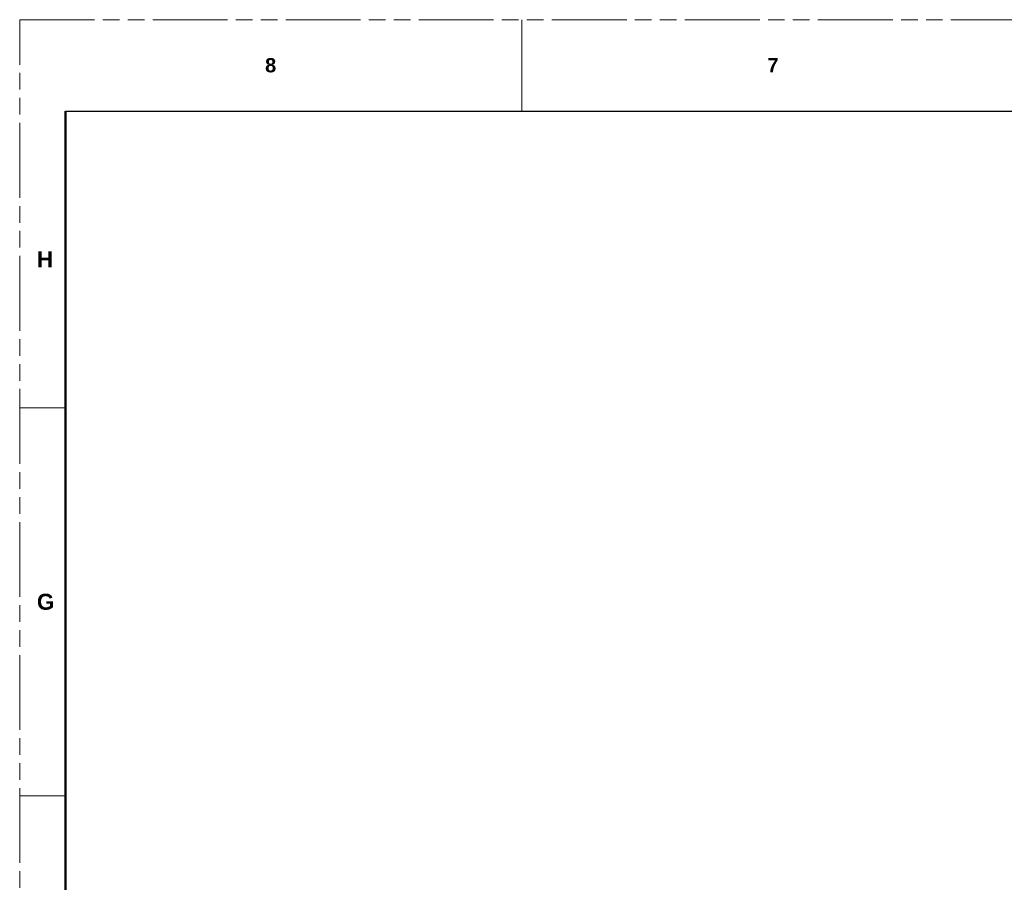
# Model space of a CAD drawing. Header units: millimetres. Extents: x 3925 to 5043, y -86 to 778.
# Tile 159 of 256: x 3925 to 4199, y 538 to 778. Entities that reach past the tile are written whole.
import ezdxf

# ---------------------------------------------------------------- set-up
doc = ezdxf.new("R2010")
doc.units = ezdxf.units.MM
doc.header["$LTSCALE"] = 46.255
doc.linetypes.add('PHANTOM', pattern=[0.8, 0.45, -0.05, 0.1, -0.05, 0.1, -0.05])
doc.layers.get('0').update_dxf_attribs({"linetype": 'CONTINUOUS'})
doc.layers.add('1', color=7, linetype='CONTINUOUS')
doc.styles.add('SLDTEXTSTYLE0', font='arialbd.ttf', dxfattribs={"height": 5.5})

msp = doc.modelspace()

# ---------------------------------------------------------------- linework, layer by layer
at = {"color": 7, "linetype": 'PHANTOM', "lineweight": 0}
for p, q in [((3924.9114, -86.0394), (3924.9114, 777.5606)), ((3924.9114, 777.5606), (5042.5114, 777.5606))]:
    msp.add_line(p, q, dxfattribs=at)
at = {"color": 7, "linetype": 'Continuous', "lineweight": 0}
for p, q in [((4064.6114, 777.5606), (4064.6114, 752.1606)), ((3924.9114, 669.6106), (3937.6114, 669.6106)), ((3924.9114, 561.6606), (3937.6114, 561.6606))]:
    msp.add_line(p, q, dxfattribs=at)
at = {"color": 7, "linetype": 'Continuous', "lineweight": 30}
msp.add_line((3937.6114, 752.1606), (5029.8114, 752.1606), dxfattribs=at)
at = {"color": 0, "linetype": 'Continuous', "lineweight": 0}
msp.add_line((3937.6114, 751.9751), (3937.6114, 668.2858), dxfattribs=at)
at = {"layer": '1', "color": 7, "linetype": 'Continuous', "lineweight": 50}
msp.add_line((3937.6114, 752.1606), (3937.6114, -60.6394), dxfattribs=at)

# ---------------------------------------------------------------- texts
at = {"color": 7, "linetype": 'Continuous', "lineweight": 0, "attachment_point": 1, "style": 'SLDTEXTSTYLE0'}
for s, insert, char_height in [('8', (3993.1739, 766.8898), 3.9688), ('7', (4132.8739, 766.8898), 3.9688), ('H', (3929.7057, 713.1583), 4.445), ('G', (3929.7057, 617.9083), 4.445)]:
    msp.add_mtext(s, dxfattribs=dict(at, insert=insert, char_height=char_height))

doc.saveas('drawing.dxf')
